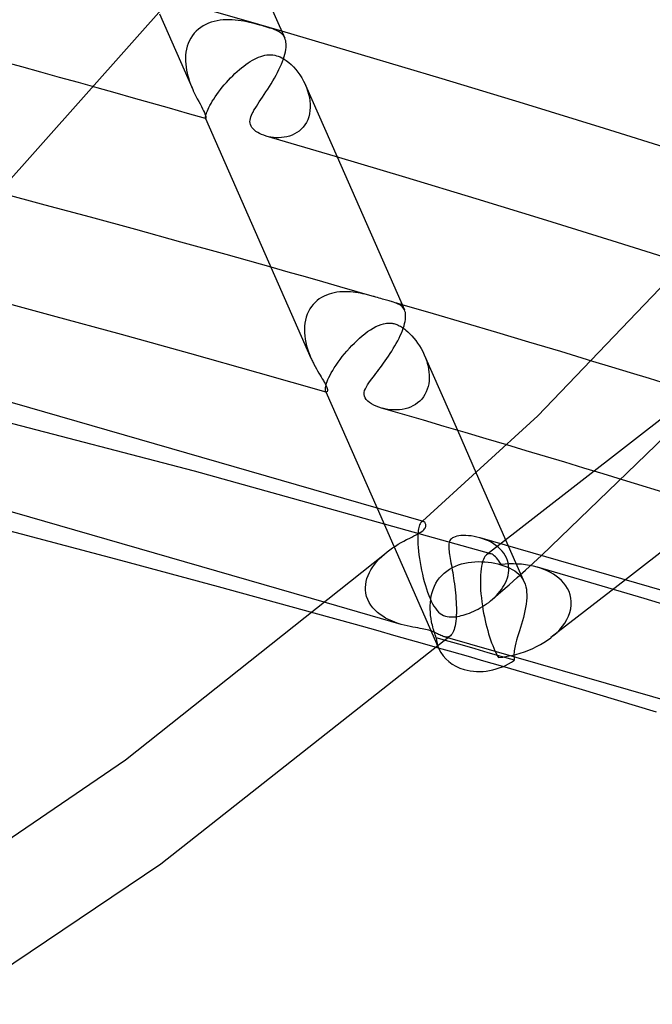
# Model space of a CAD drawing. Header units: millimetres. Extents: x -519 to 519, y -260 to 440.
# Tile 82 of 107: x 226 to 250, y 198 to 236. Entities that reach past the tile are written whole.
import ezdxf

# ---------------------------------------------------------------- set-up
doc = ezdxf.new("R2010")
doc.units = ezdxf.units.MM
doc.layers.add('HIDDEN', color=7, linetype='Continuous')
doc.layers.add('THICK', color=7, linetype='Continuous')

msp = doc.modelspace()

# ---------------------------------------------------------------- linework, layer by layer
at = {"layer": 'HIDDEN'}
for p, q in [((234.332, 235.523), (232.953, 235.918)), ((232.605, 235.281), (232.515, 235.213)), ((232.699, 235.341), (232.605, 235.281)), ((232.798, 235.394), (232.699, 235.341)), ((232.902, 235.439), (232.798, 235.394)), ((233.009, 235.478), (232.902, 235.439)), ((233.12, 235.509), (233.009, 235.478)), ((233.233, 235.533), (233.12, 235.509)), ((233.347, 235.551), (233.233, 235.533)), ((233.462, 235.563), (233.347, 235.551)), ((233.577, 235.569), (233.462, 235.563)), ((233.692, 235.569), (233.577, 235.569)), ((233.807, 235.565), (233.692, 235.569)), ((233.92, 235.557), (233.807, 235.565)), ((234.032, 235.545), (233.92, 235.557)), ((234.142, 235.529), (234.032, 235.545)), ((234.251, 235.511), (234.142, 235.529)), ((234.36, 235.49), (234.251, 235.511)), ((235.696, 235.13), (234.332, 235.523)), ((234.467, 235.467), (234.36, 235.49)), ((234.573, 235.442), (234.467, 235.467)), ((234.675, 235.416), (234.573, 235.442)), ((234.769, 235.392), (234.675, 235.416)), ((234.854, 235.369), (234.769, 235.392)), ((234.932, 235.347), (234.854, 235.369)), ((235.002, 235.327), (234.932, 235.347)), ((235.087, 235.302), (235.002, 235.327)), ((235.167, 235.278), (235.087, 235.302)), ((235.241, 235.254), (235.167, 235.278)), ((235.311, 235.231), (235.241, 235.254)), ((235.376, 235.208), (235.311, 235.231)), ((232.226, 234.874), (232.173, 234.774)), ((232.288, 234.968), (232.226, 234.874)), ((232.357, 235.056), (232.288, 234.968)), ((232.432, 235.138), (232.357, 235.056)), ((232.515, 235.213), (232.432, 235.138)), ((235.436, 235.185), (235.376, 235.208)), ((235.492, 235.16), (235.436, 235.185)), ((235.545, 235.134), (235.492, 235.16)), ((235.595, 235.106), (235.545, 235.134)), ((235.64, 235.075), (235.595, 235.106)), ((235.682, 235.042), (235.64, 235.075)), ((235.72, 235.005), (235.682, 235.042)), ((235.754, 234.965), (235.72, 235.005)), ((235.784, 234.921), (235.754, 234.965)), ((235.81, 234.872), (235.784, 234.921)), ((232.092, 234.563), (232.064, 234.452)), ((232.129, 234.67), (232.092, 234.563)), ((232.173, 234.774), (232.129, 234.67)), ((232.031, 234.226), (232.025, 234.111)), ((232.025, 234.111), (232.026, 233.996)), ((232.043, 234.34), (232.031, 234.226)), ((232.064, 234.452), (232.043, 234.34)), ((234.654, 234.07), (234.733, 234.109)), ((234.733, 234.109), (234.811, 234.143)), ((234.811, 234.143), (234.89, 234.173)), ((234.89, 234.173), (234.969, 234.197)), ((234.969, 234.197), (235.048, 234.215)), ((235.048, 234.215), (235.128, 234.228)), ((235.128, 234.228), (235.207, 234.234)), ((235.207, 234.234), (235.284, 234.234)), ((235.284, 234.234), (235.359, 234.227)), ((235.359, 234.227), (235.43, 234.215)), ((235.43, 234.215), (235.499, 234.198)), ((235.499, 234.198), (235.563, 234.177)), ((235.563, 234.177), (235.629, 234.151)), ((235.629, 234.151), (235.701, 234.116)), ((235.701, 234.116), (235.781, 234.071)), ((225.793, 233.772), (225.075, 233.969)), ((226.509, 233.574), (225.793, 233.772)), ((232.026, 233.996), (232.033, 233.881)), ((232.033, 233.881), (232.047, 233.766)), ((232.047, 233.766), (232.065, 233.652)), ((234.078, 233.669), (234.163, 233.74)), ((234.163, 233.74), (234.247, 233.806)), ((234.247, 233.806), (234.33, 233.868)), ((234.33, 233.868), (234.412, 233.925)), ((234.412, 233.925), (234.494, 233.978)), ((234.494, 233.978), (234.574, 234.027)), ((234.574, 234.027), (234.654, 234.07)), ((235.781, 234.071), (235.868, 234.013)), ((235.868, 234.013), (235.961, 233.942)), ((235.961, 233.942), (236.053, 233.861)), ((236.053, 233.861), (236.142, 233.772)), ((236.142, 233.772), (236.227, 233.676)), ((227.225, 233.375), (226.509, 233.574)), ((227.941, 233.176), (227.225, 233.375)), ((232.065, 233.652), (232.089, 233.54)), ((232.089, 233.54), (232.116, 233.428)), ((232.116, 233.428), (232.148, 233.319)), ((233.662, 233.267), (233.743, 233.353)), ((233.743, 233.353), (233.826, 233.436)), ((233.826, 233.436), (233.91, 233.517)), ((233.91, 233.517), (233.994, 233.595)), ((233.994, 233.595), (234.078, 233.669)), ((236.227, 233.676), (236.309, 233.574)), ((236.309, 233.574), (236.386, 233.466)), ((236.386, 233.466), (236.458, 233.353)), ((236.458, 233.353), (236.524, 233.235)), ((228.655, 232.976), (227.941, 233.176)), ((232.148, 233.319), (232.183, 233.213)), ((232.183, 233.213), (232.221, 233.111)), ((232.221, 233.111), (232.26, 233.011)), ((232.26, 233.011), (232.301, 232.915)), ((233.355, 232.907), (233.428, 232.998)), ((233.428, 232.998), (233.504, 233.089)), ((233.504, 233.089), (233.582, 233.178)), ((233.582, 233.178), (233.662, 233.267)), ((236.524, 233.235), (236.585, 233.112)), ((236.585, 233.112), (236.636, 232.99)), ((236.599, 233.08), (237.803, 230.345)), ((236.636, 232.99), (236.681, 232.866)), ((233.099, 232.547), (233.157, 232.634)), ((233.157, 232.634), (233.219, 232.724)), ((233.219, 232.724), (233.285, 232.815)), ((233.285, 232.815), (233.355, 232.907)), ((236.681, 232.866), (236.718, 232.739)), ((236.718, 232.739), (236.747, 232.611)), ((236.747, 232.611), (236.767, 232.483)), ((232.887, 232.165), (232.919, 232.232)), ((232.919, 232.232), (232.956, 232.305)), ((232.956, 232.305), (232.999, 232.381)), ((232.999, 232.381), (233.046, 232.462)), ((233.046, 232.462), (233.099, 232.547)), ((236.767, 232.483), (236.778, 232.356)), ((236.779, 232.231), (236.77, 232.107)), ((236.778, 232.356), (236.779, 232.231)), ((232.785, 231.832), (232.786, 231.853)), ((232.786, 231.853), (232.79, 231.88)), ((232.79, 231.88), (232.796, 231.913)), ((232.796, 231.913), (232.806, 231.952)), ((232.806, 231.952), (232.82, 231.997)), ((232.82, 231.997), (232.837, 232.047)), ((232.837, 232.047), (232.86, 232.104)), ((232.86, 232.104), (232.887, 232.165)), ((236.721, 231.872), (236.682, 231.763)), ((236.75, 231.987), (236.721, 231.872)), ((236.77, 232.107), (236.75, 231.987)), ((232.786, 231.817), (232.785, 231.832)), ((232.789, 231.808), (232.786, 231.817)), ((232.789, 231.807), (232.789, 231.808)), ((232.789, 231.806), (232.789, 231.807)), ((232.789, 231.807), (232.789, 231.807)), ((232.79, 231.806), (232.789, 231.806)), ((232.79, 231.805), (232.79, 231.806)), ((232.79, 231.806), (232.79, 231.806)), ((236.509, 231.478), (236.435, 231.399)), ((236.575, 231.565), (236.509, 231.478)), ((236.633, 231.66), (236.575, 231.565)), ((236.682, 231.763), (236.633, 231.66)), ((235.187, 231.115), (235.096, 231.139)), ((235.283, 231.096), (235.187, 231.115)), ((235.381, 231.083), (235.283, 231.096)), ((235.889, 231.111), (235.788, 231.091)), ((235.988, 231.138), (235.889, 231.111)), ((236.086, 231.173), (235.988, 231.138)), ((236.179, 231.217), (236.086, 231.173)), ((236.269, 231.269), (236.179, 231.217)), ((236.355, 231.33), (236.269, 231.269)), ((236.435, 231.399), (236.355, 231.33)), ((235.482, 231.075), (235.381, 231.083)), ((235.584, 231.074), (235.482, 231.075)), ((235.686, 231.079), (235.584, 231.074)), ((235.788, 231.091), (235.686, 231.079)), ((235.942, 225.956), (235.284, 226.141)), ((236.6, 225.769), (235.942, 225.956)), ((237.257, 225.582), (236.6, 225.769)), ((237.913, 225.395), (237.257, 225.582)), ((237.497, 225.116), (237.4, 225.08)), ((237.596, 225.145), (237.497, 225.116)), ((237.697, 225.168), (237.596, 225.145)), ((237.799, 225.185), (237.697, 225.168)), ((237.902, 225.198), (237.799, 225.185)), ((238.005, 225.205), (237.902, 225.198)), ((238.569, 225.207), (237.913, 225.395)), ((238.109, 225.208), (238.005, 225.205)), ((238.211, 225.206), (238.109, 225.208)), ((238.312, 225.2), (238.211, 225.206)), ((238.412, 225.192), (238.312, 225.2)), ((238.509, 225.18), (238.412, 225.192)), ((238.605, 225.165), (238.509, 225.18)), ((239.224, 225.018), (238.569, 225.207)), ((238.698, 225.149), (238.605, 225.165)), ((238.788, 225.13), (238.698, 225.149)), ((238.876, 225.111), (238.788, 225.13)), ((238.962, 225.09), (238.876, 225.111)), ((236.89, 224.726), (236.822, 224.642)), ((236.964, 224.803), (236.89, 224.726)), ((237.043, 224.872), (236.964, 224.803)), ((237.126, 224.935), (237.043, 224.872)), ((237.214, 224.99), (237.126, 224.935)), ((237.306, 225.038), (237.214, 224.99)), ((237.4, 225.08), (237.306, 225.038)), ((239.049, 225.067), (238.962, 225.09)), ((239.135, 225.044), (239.049, 225.067)), ((239.22, 225.02), (239.135, 225.044)), ((239.285, 225.001), (239.22, 225.02)), ((239.349, 224.982), (239.285, 225.001)), ((239.412, 224.963), (239.349, 224.982)), ((239.472, 224.946), (239.412, 224.963)), ((239.531, 224.928), (239.472, 224.946)), ((239.589, 224.912), (239.531, 224.928)), ((239.636, 224.898), (239.589, 224.912)), ((239.684, 224.884), (239.636, 224.898)), ((239.732, 224.871), (239.684, 224.884)), ((239.782, 224.857), (239.732, 224.871)), ((239.831, 224.843), (239.782, 224.857)), ((239.882, 224.829), (239.831, 224.843)), ((239.952, 224.808), (239.882, 224.829)), ((239.95, 224.809), (239.884, 224.828)), ((240.017, 224.789), (239.95, 224.809)), ((240.018, 224.786), (239.952, 224.808)), ((240.084, 224.77), (240.017, 224.789)), ((240.08, 224.763), (240.018, 224.786)), ((240.137, 224.738), (240.08, 224.763)), ((240.15, 224.751), (240.084, 224.77)), ((240.189, 224.711), (240.137, 224.738)), ((240.217, 224.732), (240.15, 224.751)), ((240.284, 224.712), (240.217, 224.732)), ((236.662, 224.35), (236.624, 224.242)), ((236.708, 224.454), (236.662, 224.35)), ((236.762, 224.551), (236.708, 224.454)), ((236.822, 224.642), (236.762, 224.551)), ((240.236, 224.68), (240.189, 224.711)), ((240.278, 224.644), (240.236, 224.68)), ((240.315, 224.605), (240.278, 224.644)), ((240.346, 224.561), (240.315, 224.605)), ((240.372, 224.512), (240.346, 224.561)), ((236.573, 224.012), (236.56, 223.892)), ((236.594, 224.129), (236.573, 224.012)), ((236.624, 224.242), (236.594, 224.129)), ((239.477, 223.963), (239.574, 223.99)), ((239.574, 223.99), (239.631, 224.002)), ((239.631, 224.002), (239.685, 224.01)), ((239.685, 224.01), (239.734, 224.014)), ((239.734, 224.014), (239.781, 224.015)), ((239.781, 224.015), (239.823, 224.013)), ((239.823, 224.013), (239.863, 224.01)), ((239.863, 224.01), (239.899, 224.005)), ((239.899, 224.005), (239.932, 223.998)), ((239.932, 223.998), (239.965, 223.991)), ((239.965, 223.991), (239.998, 223.982)), ((239.998, 223.982), (240.041, 223.969)), ((240.041, 223.969), (240.084, 223.953)), ((236.56, 223.892), (236.555, 223.77)), ((236.555, 223.77), (236.558, 223.647)), ((236.558, 223.647), (236.568, 223.524)), ((238.763, 223.527), (238.865, 223.609)), ((238.865, 223.609), (238.968, 223.686)), ((238.968, 223.686), (239.072, 223.758)), ((239.072, 223.758), (239.175, 223.822)), ((239.175, 223.822), (239.278, 223.878)), ((239.278, 223.878), (239.378, 223.925)), ((239.378, 223.925), (239.477, 223.963)), ((240.084, 223.953), (240.127, 223.934)), ((240.127, 223.934), (240.171, 223.913)), ((240.171, 223.913), (240.214, 223.89)), ((240.214, 223.89), (240.257, 223.865)), ((240.257, 223.865), (240.3, 223.837)), ((240.3, 223.837), (240.343, 223.808)), ((240.343, 223.808), (240.385, 223.777)), ((240.385, 223.777), (240.426, 223.745)), ((240.426, 223.745), (240.504, 223.677)), ((240.504, 223.677), (240.58, 223.605)), ((240.58, 223.605), (240.655, 223.527)), ((236.568, 223.524), (236.586, 223.399)), ((236.586, 223.399), (236.61, 223.275)), ((236.61, 223.275), (236.64, 223.152)), ((238.366, 223.154), (238.463, 223.253)), ((238.463, 223.253), (238.562, 223.349)), ((238.562, 223.349), (238.662, 223.44)), ((238.662, 223.44), (238.763, 223.527)), ((240.655, 223.527), (240.729, 223.441)), ((240.729, 223.441), (240.802, 223.35)), ((240.802, 223.35), (240.873, 223.252)), ((240.873, 223.252), (240.941, 223.148)), ((236.64, 223.152), (236.675, 223.031)), ((236.675, 223.031), (236.715, 222.912)), ((236.715, 222.912), (236.76, 222.795)), ((238.086, 222.841), (238.177, 222.947)), ((238.177, 222.947), (238.27, 223.052)), ((238.27, 223.052), (238.366, 223.154)), ((240.941, 223.148), (241.007, 223.039)), ((241.007, 223.039), (241.068, 222.924)), ((241.068, 222.924), (241.123, 222.806)), ((253.713, 223.124), (243.499, 215.186)), ((236.76, 222.795), (236.807, 222.682)), ((237.765, 222.412), (237.838, 222.518)), ((237.838, 222.518), (237.917, 222.626)), ((237.917, 222.626), (238, 222.733)), ((238, 222.733), (238.086, 222.841)), ((241.123, 222.806), (241.167, 222.7)), ((241.124, 222.805), (242.39, 219.929)), ((241.167, 222.7), (241.206, 222.592)), ((241.206, 222.592), (241.24, 222.483)), ((241.24, 222.483), (241.268, 222.372)), ((248.272, 222.335), (247.553, 222.554)), ((237.533, 222.025), (237.581, 222.114)), ((237.581, 222.114), (237.636, 222.209)), ((237.636, 222.209), (237.697, 222.309)), ((237.697, 222.309), (237.765, 222.412)), ((241.268, 222.372), (241.289, 222.26)), ((241.289, 222.26), (241.305, 222.147)), ((241.305, 222.147), (241.313, 222.035)), ((248.991, 222.116), (248.272, 222.335)), ((249.711, 221.895), (248.991, 222.116)), ((237.384, 221.664), (237.403, 221.724)), ((237.403, 221.724), (237.426, 221.79)), ((237.426, 221.79), (237.456, 221.862)), ((237.456, 221.862), (237.491, 221.941)), ((237.491, 221.941), (237.533, 222.025)), ((241.308, 221.812), (241.294, 221.702)), ((241.315, 221.923), (241.308, 221.812)), ((241.313, 222.035), (241.315, 221.923)), ((250.431, 221.674), (249.711, 221.895)), ((232.366, 218.367), (220.898, 221.366)), ((237.355, 221.484), (237.356, 221.52)), ((237.356, 221.454), (237.355, 221.484)), ((237.356, 221.52), (237.361, 221.562)), ((237.361, 221.429), (237.356, 221.454)), ((237.361, 221.562), (237.37, 221.61)), ((237.367, 221.41), (237.361, 221.429)), ((237.371, 221.403), (237.367, 221.41)), ((237.367, 221.41), (237.377, 221.388)), ((237.37, 221.61), (237.384, 221.664)), ((237.375, 221.397), (237.371, 221.403)), ((237.379, 221.392), (237.375, 221.397)), ((237.383, 221.388), (237.379, 221.392)), ((237.388, 221.385), (237.383, 221.388)), ((237.392, 221.383), (237.388, 221.385)), ((241.199, 221.388), (241.15, 221.292)), ((241.239, 221.489), (241.199, 221.388)), ((241.271, 221.594), (241.239, 221.489)), ((241.294, 221.702), (241.271, 221.594)), ((240.873, 220.971), (240.786, 220.909)), ((240.953, 221.04), (240.873, 220.971)), ((241.027, 221.117), (240.953, 221.04)), ((241.092, 221.202), (241.027, 221.117)), ((241.15, 221.292), (241.092, 221.202)), ((239.623, 220.744), (239.517, 220.77)), ((239.733, 220.723), (239.623, 220.744)), ((239.844, 220.709), (239.733, 220.723)), ((239.956, 220.701), (239.844, 220.709)), ((240.067, 220.701), (239.956, 220.701)), ((240.178, 220.708), (240.067, 220.701)), ((240.287, 220.722), (240.178, 220.708)), ((240.394, 220.743), (240.287, 220.722)), ((240.497, 220.773), (240.394, 220.743)), ((240.598, 220.81), (240.497, 220.773)), ((240.694, 220.855), (240.598, 220.81)), ((240.786, 220.909), (240.694, 220.855)), ((245.01, 219.15), (244.274, 219.37)), ((245.745, 218.929), (245.01, 219.15)), ((246.479, 218.708), (245.745, 218.929)), ((243.669, 215.219), (232.366, 218.367)), ((247.213, 218.486), (246.479, 218.708)), ((247.946, 218.264), (247.213, 218.486)), ((243.108, 218.299), (244.938, 214.143)), ((248.678, 218.04), (247.946, 218.264)), ((239.325, 216.964), (241.646, 211.694)), ((241.048, 216.46), (241.054, 216.465)), ((240.899, 216.107), (240.891, 216.035)), ((240.909, 216.172), (240.899, 216.107)), ((240.921, 216.229), (240.909, 216.172)), ((240.934, 216.279), (240.921, 216.229)), ((240.949, 216.322), (240.934, 216.279)), ((240.965, 216.359), (240.949, 216.322)), ((240.981, 216.389), (240.965, 216.359)), ((240.999, 216.414), (240.981, 216.389)), ((241.017, 216.432), (240.999, 216.414)), ((241.016, 216.432), (241.023, 216.438)), ((241.03, 216.442), (241.017, 216.432)), ((241.023, 216.438), (241.029, 216.443)), ((241.029, 216.443), (241.035, 216.449)), ((241.043, 216.45), (241.03, 216.442)), ((241.035, 216.449), (241.042, 216.454)), ((241.042, 216.454), (241.048, 216.46)), ((241.056, 216.454), (241.043, 216.45)), ((241.069, 216.456), (241.056, 216.454)), ((241.082, 216.456), (241.069, 216.456)), ((241.095, 216.453), (241.082, 216.456)), ((240.881, 215.869), (240.88, 215.774)), ((240.88, 215.774), (240.882, 215.673)), ((240.885, 215.956), (240.881, 215.869)), ((240.891, 216.035), (240.885, 215.956)), ((243.357, 215.798), (243.245, 215.833)), ((243.465, 215.757), (243.357, 215.798)), ((243.569, 215.711), (243.465, 215.757)), ((240.882, 215.673), (240.882, 215.659)), ((240.882, 215.659), (240.882, 215.645)), ((240.882, 215.645), (240.883, 215.63)), ((240.883, 215.63), (240.884, 215.616)), ((240.884, 215.616), (240.884, 215.602)), ((240.884, 215.602), (240.885, 215.587)), ((240.885, 215.587), (240.893, 215.459)), ((240.893, 215.459), (240.905, 215.323)), ((243.67, 215.66), (243.569, 215.711)), ((243.766, 215.603), (243.67, 215.66)), ((243.856, 215.541), (243.766, 215.603)), ((243.941, 215.474), (243.856, 215.541)), ((244.019, 215.401), (243.941, 215.474)), ((244.09, 215.324), (244.019, 215.401)), ((239.32, 214.928), (239.41, 215.026)), ((239.41, 215.026), (239.506, 215.121)), ((239.506, 215.121), (239.608, 215.212)), ((240.905, 215.323), (240.921, 215.182)), ((240.921, 215.182), (240.94, 215.039)), ((240.94, 215.039), (240.964, 214.892)), ((243.377, 215.005), (243.35, 214.933)), ((243.405, 215.066), (243.377, 215.005)), ((243.436, 215.117), (243.405, 215.066)), ((243.468, 215.158), (243.436, 215.117)), ((243.502, 215.188), (243.468, 215.158)), ((243.529, 215.206), (243.502, 215.188)), ((243.557, 215.218), (243.529, 215.206)), ((243.585, 215.225), (243.557, 215.218)), ((243.613, 215.227), (243.585, 215.225)), ((243.643, 215.225), (243.613, 215.227)), ((243.672, 215.218), (243.643, 215.225)), ((243.713, 215.202), (243.672, 215.218)), ((243.755, 215.178), (243.713, 215.202)), ((243.796, 215.146), (243.755, 215.178)), ((243.839, 215.108), (243.796, 215.146)), ((243.881, 215.062), (243.839, 215.108)), ((243.924, 215.01), (243.881, 215.062)), ((243.966, 214.951), (243.924, 215.01)), ((244.153, 215.242), (244.09, 215.324)), ((244.208, 215.156), (244.153, 215.242)), ((244.255, 215.065), (244.208, 215.156)), ((244.292, 214.971), (244.255, 215.065)), ((244.32, 214.874), (244.292, 214.971)), ((245.288, 214.876), (245.595, 215.154)), ((239.032, 214.505), (239.092, 214.615)), ((239.092, 214.615), (239.16, 214.722)), ((239.16, 214.722), (239.236, 214.827)), ((239.236, 214.827), (239.32, 214.928)), ((240.964, 214.892), (240.99, 214.744)), ((240.99, 214.744), (241.02, 214.596)), ((241.02, 214.596), (241.053, 214.449)), ((241.983, 214.566), (242.087, 214.636)), ((242.087, 214.636), (242.196, 214.699)), ((242.196, 214.699), (242.311, 214.753)), ((242.311, 214.753), (242.429, 214.799)), ((242.429, 214.799), (242.55, 214.838)), ((242.55, 214.838), (242.674, 214.868)), ((242.674, 214.868), (242.8, 214.892)), ((242.8, 214.892), (242.927, 214.909)), ((242.927, 214.909), (243.055, 214.919)), ((243.055, 214.919), (243.183, 214.923)), ((243.183, 214.923), (243.311, 214.921)), ((243.29, 214.649), (243.277, 214.532)), ((243.307, 214.755), (243.29, 214.649)), ((243.327, 214.849), (243.307, 214.755)), ((243.311, 214.921), (243.438, 214.914)), ((243.35, 214.933), (243.327, 214.849)), ((243.438, 214.914), (243.564, 214.901)), ((243.564, 214.901), (243.689, 214.884)), ((243.689, 214.884), (243.809, 214.862)), ((243.809, 214.862), (243.926, 214.836)), ((243.926, 214.836), (244.038, 214.807)), ((244.009, 214.887), (243.966, 214.951)), ((244.051, 214.816), (244.009, 214.887)), ((244.038, 214.807), (244.16, 214.768)), ((244.209, 214.829), (244.051, 214.816)), ((244.16, 214.768), (244.276, 214.724)), ((244.366, 214.836), (244.209, 214.829)), ((244.276, 214.724), (244.384, 214.676)), ((244.338, 214.775), (244.32, 214.874)), ((244.346, 214.673), (244.338, 214.775)), ((244.345, 214.602), (244.346, 214.617)), ((244.345, 214.588), (244.345, 214.602)), ((244.346, 214.659), (244.346, 214.673)), ((244.346, 214.645), (244.346, 214.659)), ((244.346, 214.631), (244.346, 214.645)), ((244.346, 214.617), (244.346, 214.631)), ((244.522, 214.837), (244.366, 214.836)), ((244.384, 214.676), (244.482, 214.625)), ((244.482, 214.625), (244.572, 214.569)), ((244.678, 214.832), (244.522, 214.837)), ((244.669, 214.322), (244.979, 214.599)), ((244.833, 214.821), (244.678, 214.832)), ((244.986, 214.803), (244.833, 214.821)), ((244.979, 214.599), (245.288, 214.876)), ((245.136, 214.779), (244.986, 214.803)), ((245.284, 214.748), (245.136, 214.779)), ((245.43, 214.711), (245.284, 214.748)), ((245.561, 214.67), (245.43, 214.711)), ((249.502, 213.514), (245.441, 214.707)), ((245.689, 214.622), (245.561, 214.67)), ((245.814, 214.569), (245.689, 214.622)), ((238.912, 214.168), (238.942, 214.281)), ((238.942, 214.281), (238.982, 214.393)), ((238.982, 214.393), (239.032, 214.505)), ((241.053, 214.449), (241.088, 214.303)), ((241.088, 214.303), (241.126, 214.16)), ((241.635, 214.204), (241.71, 214.306)), ((241.71, 214.306), (241.794, 214.401)), ((241.794, 214.401), (241.885, 214.487)), ((241.885, 214.487), (241.983, 214.566)), ((243.264, 214.273), (243.263, 214.134)), ((243.268, 214.406), (243.264, 214.273)), ((243.277, 214.532), (243.268, 214.406)), ((244.261, 214.21), (244.293, 214.303)), ((244.293, 214.303), (244.319, 214.398)), ((244.319, 214.398), (244.336, 214.493)), ((244.336, 214.493), (244.345, 214.588)), ((244.358, 214.045), (244.669, 214.322)), ((244.572, 214.569), (244.652, 214.51)), ((244.652, 214.51), (244.724, 214.447)), ((244.724, 214.447), (244.788, 214.38)), ((244.788, 214.38), (244.845, 214.308)), ((244.845, 214.308), (244.894, 214.231)), ((244.894, 214.231), (244.936, 214.148)), ((245.934, 214.509), (245.814, 214.569)), ((246.048, 214.442), (245.934, 214.509)), ((248.79, 214.232), (245.954, 212.028)), ((246.158, 214.369), (246.048, 214.442)), ((246.261, 214.289), (246.158, 214.369)), ((246.356, 214.201), (246.261, 214.289)), ((238.884, 213.943), (238.893, 214.055)), ((238.884, 213.928), (238.884, 213.943)), ((238.884, 213.914), (238.884, 213.928)), ((238.884, 213.899), (238.884, 213.914)), ((238.884, 213.884), (238.884, 213.899)), ((238.884, 213.869), (238.884, 213.884)), ((238.885, 213.855), (238.884, 213.869)), ((238.899, 213.726), (238.885, 213.855)), ((238.893, 214.055), (238.912, 214.168)), ((241.126, 214.16), (241.167, 214.02)), ((241.167, 214.02), (241.209, 213.886)), ((241.209, 213.886), (241.253, 213.758)), ((241.424, 213.745), (241.463, 213.867)), ((241.463, 213.867), (241.512, 213.984)), ((241.512, 213.984), (241.569, 214.097)), ((241.569, 214.097), (241.635, 214.204)), ((243.263, 214.134), (243.267, 213.99)), ((243.267, 213.99), (243.275, 213.842)), ((243.275, 213.842), (243.286, 213.692)), ((244.01, 213.783), (244.07, 213.863)), ((244.045, 213.769), (244.358, 214.045)), ((244.07, 213.863), (244.126, 213.946)), ((244.126, 213.946), (244.177, 214.032)), ((244.177, 214.032), (244.222, 214.12)), ((244.222, 214.12), (244.261, 214.21)), ((244.936, 214.148), (244.97, 214.061)), ((244.97, 214.061), (244.996, 213.969)), ((244.996, 213.969), (245.016, 213.871)), ((245.016, 213.871), (245.028, 213.768)), ((246.443, 214.107), (246.356, 214.201)), ((246.521, 214.005), (246.443, 214.107)), ((246.587, 213.897), (246.521, 214.005)), ((246.643, 213.783), (246.587, 213.897)), ((238.927, 213.601), (238.899, 213.726)), ((238.97, 213.482), (238.927, 213.601)), ((239.024, 213.369), (238.97, 213.482)), ((241.253, 213.758), (241.299, 213.637)), ((241.299, 213.637), (241.345, 213.523)), ((241.345, 213.523), (241.394, 213.417)), ((241.357, 213.37), (241.371, 213.496)), ((241.371, 213.496), (241.393, 213.621)), ((241.393, 213.621), (241.424, 213.745)), ((243.286, 213.692), (243.301, 213.542)), ((243.301, 213.542), (243.319, 213.393)), ((243.656, 213.429), (243.729, 213.491)), ((243.729, 213.491), (243.804, 213.559)), ((243.731, 213.493), (244.045, 213.769)), ((243.804, 213.559), (243.876, 213.631)), ((243.876, 213.631), (243.945, 213.706)), ((243.945, 213.706), (244.01, 213.783)), ((245.032, 213.545), (245.024, 213.427)), ((245.028, 213.768), (245.034, 213.659)), ((245.034, 213.659), (245.032, 213.545)), ((246.685, 213.662), (246.643, 213.783)), ((246.714, 213.536), (246.685, 213.662)), ((246.728, 213.407), (246.714, 213.536)), ((253.613, 212.275), (249.502, 213.514)), ((240.248, 212.534), (237.401, 213.356)), ((239.09, 213.264), (239.024, 213.369)), ((239.166, 213.165), (239.09, 213.264)), ((239.25, 213.074), (239.166, 213.165)), ((241.351, 213.244), (241.357, 213.37)), ((241.351, 213.118), (241.351, 213.244)), ((241.357, 212.994), (241.351, 213.118)), ((241.394, 213.417), (241.443, 213.319)), ((241.443, 213.319), (241.494, 213.229)), ((241.494, 213.229), (241.548, 213.145)), ((241.548, 213.145), (241.605, 213.07)), ((243.094, 213.072), (243.178, 213.115)), ((243.178, 213.115), (243.261, 213.161)), ((243.261, 213.161), (243.343, 213.209)), ((243.319, 213.393), (243.34, 213.245)), ((243.34, 213.245), (243.363, 213.099)), ((243.343, 213.209), (243.424, 213.26)), ((243.363, 213.099), (243.389, 212.956)), ((243.424, 213.26), (243.503, 213.314)), ((243.503, 213.314), (243.581, 213.37)), ((243.581, 213.37), (243.656, 213.429)), ((244.99, 213.181), (244.964, 213.054)), ((245.01, 213.306), (244.99, 213.181)), ((245.024, 213.427), (245.01, 213.306)), ((246.673, 212.987), (246.708, 213.127)), ((246.708, 213.127), (246.726, 213.267)), ((246.726, 213.267), (246.728, 213.407)), ((237.716, 212.746), (236.926, 212.966)), ((238.502, 212.526), (237.716, 212.746)), ((239.342, 212.989), (239.25, 213.074)), ((239.441, 212.911), (239.342, 212.989)), ((239.545, 212.84), (239.441, 212.911)), ((239.654, 212.775), (239.545, 212.84)), ((239.768, 212.716), (239.654, 212.775)), ((239.886, 212.662), (239.768, 212.716)), ((241.369, 212.871), (241.357, 212.994)), ((241.385, 212.751), (241.369, 212.871)), ((241.406, 212.634), (241.385, 212.751)), ((241.605, 213.07), (241.666, 213.003)), ((241.666, 213.003), (241.731, 212.947)), ((241.731, 212.947), (241.796, 212.903)), ((241.796, 212.903), (241.862, 212.87)), ((241.862, 212.87), (241.93, 212.846)), ((241.93, 212.846), (242.001, 212.829)), ((242.001, 212.829), (242.078, 212.819)), ((242.078, 212.819), (242.158, 212.816)), ((242.158, 212.816), (242.24, 212.819)), ((242.24, 212.819), (242.319, 212.826)), ((242.319, 212.826), (242.394, 212.837)), ((242.394, 212.837), (242.463, 212.85)), ((242.463, 212.85), (242.535, 212.867)), ((242.535, 212.867), (242.609, 212.886)), ((242.609, 212.886), (242.685, 212.908)), ((242.685, 212.908), (242.764, 212.934)), ((242.764, 212.934), (242.844, 212.964)), ((242.844, 212.964), (242.926, 212.996)), ((242.926, 212.996), (243.009, 213.033)), ((243.009, 213.033), (243.094, 213.072)), ((243.389, 212.956), (243.417, 212.817)), ((243.417, 212.817), (243.446, 212.681)), ((244.902, 212.796), (244.866, 212.668)), ((244.935, 212.925), (244.902, 212.796)), ((244.964, 213.054), (244.935, 212.925)), ((246.481, 212.585), (246.558, 212.714)), ((246.558, 212.714), (246.623, 212.849)), ((246.623, 212.849), (246.673, 212.987)), ((239.283, 212.307), (238.502, 212.526)), ((240.006, 212.614), (239.886, 212.662)), ((240.128, 212.571), (240.006, 212.614)), ((240.251, 212.534), (240.128, 212.571)), ((240.365, 212.503), (240.251, 212.534)), ((240.477, 212.475), (240.365, 212.503)), ((240.584, 212.452), (240.477, 212.475)), ((240.688, 212.431), (240.584, 212.452)), ((240.786, 212.412), (240.688, 212.431)), ((240.878, 212.396), (240.786, 212.412)), ((240.963, 212.38), (240.878, 212.396)), ((241.04, 212.366), (240.963, 212.38)), ((241.111, 212.352), (241.04, 212.366)), ((241.178, 212.337), (241.111, 212.352)), ((241.42, 212.566), (241.406, 212.634)), ((241.435, 212.499), (241.42, 212.566)), ((241.452, 212.433), (241.435, 212.499)), ((241.468, 212.369), (241.452, 212.433)), ((241.486, 212.306), (241.468, 212.369)), ((243.446, 212.681), (243.477, 212.549)), ((243.477, 212.549), (243.51, 212.421)), ((243.51, 212.421), (243.543, 212.297)), ((244.791, 212.415), (244.752, 212.291)), ((244.829, 212.541), (244.791, 212.415)), ((244.866, 212.668), (244.829, 212.541)), ((246.185, 212.229), (246.293, 212.342)), ((246.293, 212.342), (246.392, 212.461)), ((246.392, 212.461), (246.481, 212.585)), ((240.059, 212.088), (239.283, 212.307)), ((240.83, 211.869), (240.059, 212.088)), ((241.242, 212.322), (241.178, 212.337)), ((241.302, 212.306), (241.242, 212.322)), ((241.36, 212.288), (241.302, 212.306)), ((241.416, 212.269), (241.36, 212.288)), ((241.471, 212.248), (241.416, 212.269)), ((241.525, 212.225), (241.471, 212.248)), ((241.504, 212.246), (241.486, 212.306)), ((241.523, 212.187), (241.504, 212.246)), ((241.542, 212.13), (241.523, 212.187)), ((241.577, 212.201), (241.525, 212.225)), ((241.561, 212.076), (241.542, 212.13)), ((241.58, 212.024), (241.561, 212.076)), ((241.627, 212.177), (241.577, 212.201)), ((242.08, 211.881), (241.58, 212.024)), ((241.674, 212.153), (241.627, 212.177)), ((241.719, 212.131), (241.674, 212.153)), ((241.762, 212.11), (241.719, 212.131)), ((241.802, 212.092), (241.762, 212.11)), ((241.842, 212.076), (241.802, 212.092)), ((241.881, 212.063), (241.842, 212.076)), ((241.925, 212.053), (241.881, 212.063)), ((242.03, 212.02), (241.881, 212.063)), ((241.968, 212.048), (241.925, 212.053)), ((242.009, 212.05), (241.968, 212.048)), ((242.05, 212.059), (242.009, 212.05)), ((242.088, 212.076), (242.05, 212.059)), ((242.125, 212.102), (242.088, 212.076)), ((243.543, 212.297), (243.579, 212.175)), ((243.579, 212.175), (243.616, 212.057)), ((243.616, 212.057), (243.654, 211.942)), ((244.679, 212.052), (244.646, 211.936)), ((244.715, 212.17), (244.679, 212.052)), ((244.752, 212.291), (244.715, 212.17)), ((245.819, 211.929), (245.947, 212.022)), ((245.947, 212.022), (246.069, 212.122)), ((246.069, 212.122), (246.185, 212.229)), ((241.596, 211.651), (240.83, 211.869)), ((242.085, 211.512), (241.674, 211.629)), ((242.577, 211.739), (242.08, 211.881)), ((243.071, 211.596), (242.577, 211.739)), ((243.566, 211.453), (243.071, 211.596)), ((243.654, 211.942), (243.694, 211.831)), ((243.694, 211.831), (243.734, 211.724)), ((243.734, 211.724), (243.776, 211.621)), ((243.776, 211.621), (243.819, 211.524)), ((244.566, 211.588), (244.557, 211.526)), ((244.577, 211.651), (244.566, 211.588)), ((244.591, 211.715), (244.577, 211.651)), ((244.616, 211.824), (244.591, 211.715)), ((244.646, 211.936), (244.616, 211.824)), ((245.106, 211.55), (245.259, 211.615)), ((245.259, 211.615), (245.407, 211.686)), ((245.407, 211.686), (245.55, 211.761)), ((245.55, 211.761), (245.687, 211.842)), ((245.687, 211.842), (245.819, 211.929)), ((242.495, 211.394), (242.085, 211.512)), ((242.903, 211.277), (242.495, 211.394)), ((243.309, 211.16), (242.903, 211.277)), ((244.062, 211.309), (243.566, 211.453)), ((243.819, 211.524), (243.862, 211.433)), ((243.862, 211.433), (243.905, 211.347)), ((243.905, 211.347), (243.949, 211.268)), ((243.949, 211.268), (244.118, 211.289)), ((244.559, 211.164), (244.062, 211.309)), ((244.118, 211.289), (244.287, 211.316)), ((244.287, 211.316), (244.455, 211.35)), ((244.455, 211.35), (244.622, 211.391)), ((244.545, 211.407), (244.543, 211.35)), ((244.543, 211.35), (244.544, 211.294)), ((244.55, 211.466), (244.545, 211.407)), ((244.557, 211.526), (244.55, 211.466)), ((244.622, 211.391), (244.787, 211.438)), ((244.787, 211.438), (244.949, 211.491)), ((244.949, 211.491), (245.106, 211.55)), ((243.714, 211.043), (243.309, 211.16)), ((244.12, 210.925), (243.714, 211.043))]:
    msp.add_line(p, q, dxfattribs=at)
msp.add_ellipse((243.517, 212.408), major_axis=(-1.83, -0.806), ratio=0.800231, start_param=-0.271273, end_param=0.00012, dxfattribs=at)
at = {"layer": 'THICK'}
for p, q in [((233.837, 239.353), (235.812, 234.867)), ((224.337, 228.355), (231.793, 236.73)), ((231.033, 235.794), (232.301, 232.915)), ((238.735, 234.239), (235.696, 235.13)), ((235.829, 234.823), (235.81, 234.872)), ((235.844, 234.769), (235.829, 234.823)), ((235.855, 234.71), (235.844, 234.769)), ((235.85, 234.432), (235.859, 234.509)), ((235.861, 234.648), (235.855, 234.71)), ((235.859, 234.509), (235.862, 234.58)), ((235.862, 234.58), (235.861, 234.648)), ((235.76, 234.08), (235.791, 234.175)), ((235.791, 234.175), (235.816, 234.265)), ((235.816, 234.265), (235.835, 234.351)), ((235.835, 234.351), (235.85, 234.432)), ((241.81, 233.32), (238.735, 234.239)), ((235.588, 233.669), (235.638, 233.776)), ((235.638, 233.776), (235.684, 233.88)), ((235.684, 233.88), (235.725, 233.982)), ((235.725, 233.982), (235.76, 234.08)), ((235.416, 233.345), (235.476, 233.453)), ((235.476, 233.453), (235.534, 233.561)), ((235.534, 233.561), (235.588, 233.669)), ((229.346, 232.783), (228.655, 232.976)), ((235.159, 232.921), (235.225, 233.025)), ((235.225, 233.025), (235.29, 233.13)), ((235.29, 233.13), (235.354, 233.237)), ((235.354, 233.237), (235.416, 233.345)), ((244.904, 232.379), (241.81, 233.32)), ((230.037, 232.588), (229.346, 232.783)), ((232.301, 232.915), (232.305, 232.906)), ((232.305, 232.906), (232.308, 232.898)), ((232.308, 232.898), (232.312, 232.89)), ((232.312, 232.89), (232.315, 232.882)), ((232.315, 232.882), (232.319, 232.874)), ((232.319, 232.874), (232.323, 232.867)), ((232.323, 232.867), (232.374, 232.758)), ((232.374, 232.758), (232.425, 232.654)), ((232.425, 232.654), (232.475, 232.556)), ((234.899, 232.53), (234.963, 232.624)), ((234.963, 232.624), (235.027, 232.721)), ((235.027, 232.721), (235.093, 232.82)), ((235.093, 232.82), (235.159, 232.921)), ((230.726, 232.393), (230.037, 232.588)), ((231.415, 232.197), (230.726, 232.393)), ((232.475, 232.556), (232.528, 232.458)), ((232.528, 232.458), (232.579, 232.361)), ((232.579, 232.361), (232.629, 232.268)), ((232.629, 232.268), (232.675, 232.18)), ((234.675, 232.187), (234.726, 232.268)), ((234.726, 232.268), (234.78, 232.352)), ((234.78, 232.352), (234.838, 232.439)), ((234.838, 232.439), (234.899, 232.53)), ((247.999, 231.422), (244.904, 232.379)), ((232.103, 232.001), (231.415, 232.197)), ((232.791, 231.804), (232.103, 232.001)), ((232.675, 232.18), (232.714, 232.101)), ((232.714, 232.101), (232.745, 232.031)), ((232.745, 232.031), (232.768, 231.971)), ((232.768, 231.971), (232.784, 231.921)), ((232.784, 231.921), (232.794, 231.881)), ((232.794, 231.881), (232.798, 231.851)), ((232.798, 231.851), (232.799, 231.828)), ((234.497, 231.81), (234.515, 231.871)), ((234.515, 231.871), (234.539, 231.932)), ((234.539, 231.932), (234.567, 231.993)), ((234.567, 231.993), (234.599, 232.055)), ((234.599, 232.055), (234.635, 232.12)), ((234.635, 232.12), (234.675, 232.187)), ((232.789, 231.808), (236.807, 222.682)), ((232.794, 231.806), (232.791, 231.805)), ((232.797, 231.813), (232.794, 231.806)), ((232.799, 231.828), (232.797, 231.813)), ((234.482, 231.691), (234.486, 231.75)), ((234.486, 231.633), (234.482, 231.691)), ((234.486, 231.75), (234.497, 231.81)), ((234.5, 231.575), (234.486, 231.633)), ((234.524, 231.519), (234.5, 231.575)), ((234.558, 231.464), (234.524, 231.519)), ((234.601, 231.412), (234.558, 231.464)), ((234.653, 231.363), (234.601, 231.412)), ((234.711, 231.317), (234.653, 231.363)), ((234.776, 231.275), (234.711, 231.317)), ((234.847, 231.236), (234.776, 231.275)), ((234.925, 231.2), (234.847, 231.236)), ((235.008, 231.167), (234.925, 231.2)), ((235.096, 231.139), (235.008, 231.167)), ((237.744, 230.363), (235.096, 231.139)), ((251.078, 230.455), (247.999, 231.422)), ((240.418, 229.565), (237.744, 230.363)), ((237.803, 230.345), (240.372, 224.512)), ((245.455, 220.484), (254.544, 229.972)), ((243.106, 228.75), (240.418, 229.565)), ((226.675, 228.51), (224.941, 228.973)), ((228.404, 228.043), (226.675, 228.51)), ((245.8, 227.921), (243.106, 228.75)), ((230.13, 227.573), (228.404, 228.043)), ((248.487, 227.083), (245.8, 227.921)), ((231.852, 227.099), (230.13, 227.573)), ((233.57, 226.622), (231.852, 227.099)), ((251.158, 226.238), (248.487, 227.083)), ((235.284, 226.141), (233.57, 226.622)), ((226.96, 224.291), (224.329, 224.997)), ((241.481, 224.364), (240.284, 224.712)), ((240.39, 224.463), (240.372, 224.512)), ((240.404, 224.41), (240.39, 224.463)), ((240.412, 224.352), (240.404, 224.41)), ((240.416, 224.289), (240.412, 224.352)), ((242.685, 224.01), (241.481, 224.364)), ((229.582, 223.576), (226.96, 224.291)), ((240.354, 223.908), (240.377, 223.993)), ((240.377, 223.993), (240.394, 224.074)), ((240.394, 224.074), (240.407, 224.15)), ((240.407, 224.15), (240.414, 224.222)), ((240.414, 224.222), (240.416, 224.289)), ((243.895, 223.652), (242.685, 224.01)), ((240.211, 223.536), (240.254, 223.633)), ((240.254, 223.633), (240.292, 223.728)), ((240.292, 223.728), (240.325, 223.819)), ((240.325, 223.819), (240.354, 223.908)), ((245.111, 223.29), (243.895, 223.652)), ((241.094, 216.453), (216.406, 223.58)), ((232.195, 222.853), (229.582, 223.576)), ((240.004, 223.14), (240.06, 223.239)), ((240.06, 223.239), (240.114, 223.339)), ((240.114, 223.339), (240.164, 223.438)), ((240.164, 223.438), (240.211, 223.536)), ((246.33, 222.924), (245.111, 223.29)), ((234.798, 222.122), (232.195, 222.853)), ((239.764, 222.757), (239.826, 222.85)), ((239.826, 222.85), (239.887, 222.945)), ((239.887, 222.945), (239.946, 223.042)), ((239.946, 223.042), (240.004, 223.14)), ((247.553, 222.554), (246.33, 222.924)), ((236.807, 222.682), (236.825, 222.641)), ((236.825, 222.641), (236.844, 222.601)), ((236.844, 222.601), (236.862, 222.562)), ((236.862, 222.562), (236.881, 222.523)), ((236.881, 222.523), (236.901, 222.484)), ((236.901, 222.484), (236.92, 222.446)), ((239.516, 222.404), (239.578, 222.489)), ((239.578, 222.489), (239.64, 222.576)), ((239.64, 222.576), (239.702, 222.665)), ((239.702, 222.665), (239.764, 222.757)), ((237.392, 221.383), (234.798, 222.122)), ((236.92, 222.446), (236.967, 222.358)), ((236.967, 222.358), (237.015, 222.272)), ((237.015, 222.272), (237.062, 222.189)), ((237.062, 222.189), (237.109, 222.11)), ((237.109, 222.11), (237.155, 222.034)), ((239.28, 222.09), (239.337, 222.164)), ((239.337, 222.164), (239.395, 222.242)), ((239.395, 222.242), (239.455, 222.322)), ((239.455, 222.322), (239.516, 222.404)), ((237.155, 222.034), (237.199, 221.962)), ((237.199, 221.962), (237.24, 221.894)), ((237.24, 221.894), (237.279, 221.829)), ((237.279, 221.829), (237.315, 221.767)), ((237.315, 221.767), (237.347, 221.708)), ((238.965, 221.66), (239.018, 221.739)), ((239.018, 221.739), (239.078, 221.823)), ((239.078, 221.823), (239.124, 221.885)), ((239.124, 221.885), (239.174, 221.951)), ((239.174, 221.951), (239.225, 222.019)), ((239.225, 222.019), (239.28, 222.09)), ((237.347, 221.708), (237.376, 221.653)), ((237.376, 221.653), (237.399, 221.602)), ((237.377, 221.388), (239.325, 216.964)), ((237.403, 221.383), (237.392, 221.383)), ((237.399, 221.602), (237.416, 221.556)), ((237.413, 221.387), (237.403, 221.383)), ((237.422, 221.396), (237.413, 221.387)), ((237.416, 221.556), (237.428, 221.516)), ((237.429, 221.41), (237.422, 221.396)), ((237.428, 221.516), (237.434, 221.481)), ((237.434, 221.429), (237.429, 221.41)), ((237.434, 221.481), (237.436, 221.452)), ((237.436, 221.452), (237.434, 221.429)), ((238.831, 221.297), (238.834, 221.368)), ((238.834, 221.368), (238.852, 221.439)), ((238.852, 221.439), (238.881, 221.512)), ((238.881, 221.512), (238.92, 221.586)), ((238.92, 221.586), (238.965, 221.66)), ((238.843, 221.228), (238.831, 221.297)), ((238.873, 221.162), (238.843, 221.228)), ((238.917, 221.099), (238.873, 221.162)), ((238.975, 221.04), (238.917, 221.099)), ((239.042, 220.986), (238.975, 221.04)), ((239.117, 220.937), (239.042, 220.986)), ((239.2, 220.891), (239.117, 220.937)), ((239.292, 220.848), (239.2, 220.891)), ((239.39, 220.81), (239.292, 220.848)), ((239.495, 220.776), (239.39, 220.81)), ((240.294, 220.544), (239.495, 220.776)), ((245.595, 215.154), (251.575, 220.93)), ((241.092, 220.31), (240.294, 220.544)), ((241.054, 216.465), (245.455, 220.484)), ((241.889, 220.076), (241.092, 220.31)), ((242.685, 219.842), (241.889, 220.076)), ((242.39, 219.929), (243.108, 218.299)), ((243.48, 219.606), (242.685, 219.842)), ((237.401, 213.356), (215.182, 219.77)), ((244.274, 219.37), (243.48, 219.606)), ((252.072, 216.993), (248.678, 218.04)), ((225.774, 215.969), (221.937, 216.962)), ((252.265, 216.933), (248.79, 214.232)), ((241.043, 216.078), (241.08, 216.108)), ((241.08, 216.108), (241.114, 216.14)), ((241.112, 216.446), (241.095, 216.453)), ((241.128, 216.436), (241.112, 216.446)), ((241.114, 216.14), (241.14, 216.172)), ((241.142, 216.422), (241.128, 216.436)), ((241.14, 216.172), (241.16, 216.203)), ((241.155, 216.405), (241.142, 216.422)), ((241.166, 216.386), (241.155, 216.405)), ((241.16, 216.203), (241.173, 216.233)), ((241.174, 216.365), (241.166, 216.386)), ((241.173, 216.233), (241.181, 216.262)), ((241.181, 216.342), (241.174, 216.365)), ((241.184, 216.317), (241.181, 216.342)), ((241.181, 216.262), (241.185, 216.29)), ((241.185, 216.29), (241.184, 216.317)), ((229.56, 214.97), (225.774, 215.969)), ((240.348, 215.706), (240.452, 215.761)), ((240.452, 215.761), (240.551, 215.811)), ((240.551, 215.811), (240.646, 215.859)), ((240.646, 215.859), (240.734, 215.903)), ((240.734, 215.903), (240.816, 215.944)), ((240.816, 215.944), (240.888, 215.982)), ((240.888, 215.982), (240.949, 216.017)), ((240.949, 216.017), (241, 216.049)), ((241, 216.049), (241.043, 216.078)), ((242.105, 215.728), (242.086, 215.689)), ((242.131, 215.764), (242.105, 215.728)), ((242.162, 215.796), (242.131, 215.764)), ((242.2, 215.824), (242.162, 215.796)), ((242.245, 215.849), (242.2, 215.824)), ((242.299, 215.87), (242.245, 215.849)), ((242.363, 215.889), (242.299, 215.87)), ((242.438, 215.903), (242.363, 215.889)), ((242.522, 215.913), (242.438, 215.903)), ((242.613, 215.918), (242.522, 215.913)), ((242.71, 215.917), (242.613, 215.918)), ((242.811, 215.912), (242.71, 215.917)), ((242.917, 215.9), (242.811, 215.912)), ((243.025, 215.884), (242.917, 215.9)), ((243.135, 215.861), (243.025, 215.884)), ((243.245, 215.833), (243.135, 215.861)), ((266.21, 209.203), (243.253, 215.83)), ((239.707, 215.293), (239.81, 215.372)), ((239.81, 215.372), (239.916, 215.446)), ((239.916, 215.446), (240.024, 215.518)), ((240.024, 215.518), (240.134, 215.585)), ((240.134, 215.585), (240.242, 215.648)), ((240.242, 215.648), (240.348, 215.706)), ((242.058, 215.552), (242.056, 215.5)), ((242.056, 215.5), (242.058, 215.445)), ((242.063, 215.601), (242.058, 215.552)), ((242.058, 215.445), (242.062, 215.387)), ((242.062, 215.387), (242.069, 215.327)), ((242.072, 215.647), (242.063, 215.601)), ((242.086, 215.689), (242.072, 215.647)), ((233.282, 213.967), (229.56, 214.97)), ((229.732, 207.376), (239.607, 215.212)), ((239.608, 215.212), (239.707, 215.293)), ((242.069, 215.327), (242.077, 215.263)), ((242.077, 215.263), (242.087, 215.196)), ((242.087, 215.196), (242.099, 215.124)), ((242.099, 215.124), (242.112, 215.047)), ((242.112, 215.047), (242.126, 214.967)), ((242.126, 214.967), (242.141, 214.882)), ((242.141, 214.882), (242.158, 214.794)), ((242.158, 214.794), (242.174, 214.701)), ((242.174, 214.701), (242.191, 214.604)), ((242.191, 214.604), (242.209, 214.504)), ((242.209, 214.504), (242.226, 214.401)), ((242.226, 214.401), (242.242, 214.295)), ((242.242, 214.295), (242.258, 214.187)), ((236.926, 212.966), (233.282, 213.967)), ((242.258, 214.187), (242.274, 214.077)), ((242.274, 214.077), (242.288, 213.965)), ((242.288, 213.965), (242.302, 213.852)), ((242.302, 213.852), (242.314, 213.738)), ((242.314, 213.738), (242.325, 213.622)), ((242.325, 213.622), (242.334, 213.507)), ((242.334, 213.507), (242.341, 213.391)), ((242.341, 213.391), (242.346, 213.277)), ((242.346, 213.277), (242.349, 213.163)), ((242.349, 213.163), (242.35, 213.051)), ((242.338, 212.753), (242.328, 212.656)), ((242.345, 212.856), (242.338, 212.753)), ((242.346, 212.87), (242.345, 212.856)), ((242.347, 212.899), (242.346, 212.885)), ((242.346, 212.885), (242.346, 212.87)), ((242.348, 212.928), (242.347, 212.914)), ((242.347, 212.914), (242.347, 212.899)), ((242.35, 213.051), (242.348, 212.943)), ((242.348, 212.943), (242.348, 212.928)), ((242.283, 212.403), (242.263, 212.334)), ((242.301, 212.48), (242.283, 212.403)), ((242.316, 212.564), (242.301, 212.48)), ((242.328, 212.656), (242.316, 212.564)), ((231.08, 203.407), (242.127, 212.104)), ((262.52, 206.105), (242.03, 212.02)), ((242.157, 212.133), (242.125, 212.102)), ((242.187, 212.172), (242.157, 212.133)), ((242.214, 212.218), (242.187, 212.172)), ((242.24, 212.272), (242.214, 212.218)), ((242.263, 212.334), (242.24, 212.272)), ((241.609, 211.648), (241.596, 211.651)), ((241.622, 211.644), (241.609, 211.648)), ((241.635, 211.64), (241.622, 211.644)), ((241.648, 211.637), (241.635, 211.64)), ((241.646, 211.694), (241.686, 211.602)), ((241.661, 211.633), (241.648, 211.637)), ((241.674, 211.629), (241.661, 211.633)), ((244.544, 211.294), (244.546, 211.272)), ((244.546, 211.272), (244.547, 211.249)), ((244.547, 211.249), (244.55, 211.227)), ((244.55, 211.227), (244.552, 211.206)), ((247.034, 210.072), (244.12, 210.925)), ((244.552, 211.206), (244.556, 211.185)), ((244.556, 211.185), (244.56, 211.164)), ((249.981, 209.193), (247.034, 210.072)), ((218.203, 199.49), (229.732, 207.376)), ((218.505, 194.955), (231.08, 203.407))]:
    msp.add_line(p, q, dxfattribs=at)
for start_param, end_param in [(0.00012, 0.764022), (0.764022, 1.799317)]:
    msp.add_ellipse((243.517, 212.408), major_axis=(-1.83, -0.806), ratio=0.800231, start_param=start_param, end_param=end_param, dxfattribs=at)

doc.saveas('drawing.dxf')
